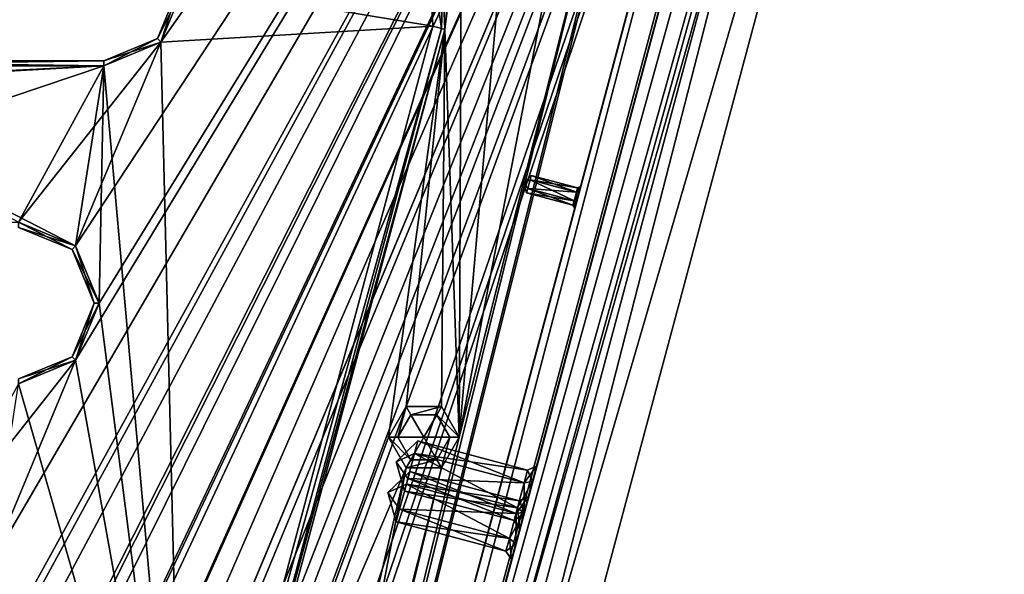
# Model space of a CAD drawing. Header units: inches. Extents: x -12.5 to 12.5, y -27.4 to 0.
# Tile 123 of 136: x 7.6 to 12.5, y -8.3 to -5.5. Entities that reach past the tile are written whole.
import ezdxf

# ---------------------------------------------------------------- set-up
doc = ezdxf.new("R2010")
doc.units = ezdxf.units.IN
doc.header["$LTSCALE"] = 52.148148
doc.header["$MEASUREMENT"] = 0
for name, color, linetype in [('1', 7, 'CONTINUOUS'), ('106', 7, 'CONTINUOUS'), ('113', 7, 'CONTINUOUS'), ('1141', 7, 'CONTINUOUS'), ('1142', 7, 'CONTINUOUS'), ('116', 7, 'CONTINUOUS'), ('123', 7, 'CONTINUOUS'), ('125', 7, 'CONTINUOUS'), ('126', 7, 'CONTINUOUS'), ('127', 7, 'CONTINUOUS'), ('14', 7, 'CONTINUOUS'), ('1420', 7, 'CONTINUOUS'), ('1421', 7, 'CONTINUOUS'), ('1424', 7, 'CONTINUOUS'), ('1425', 7, 'CONTINUOUS'), ('1429', 7, 'CONTINUOUS'), ('1430', 7, 'CONTINUOUS'), ('1433', 7, 'CONTINUOUS'), ('1437', 7, 'CONTINUOUS'), ('1441', 7, 'CONTINUOUS'), ('2', 7, 'CONTINUOUS'), ('4', 7, 'CONTINUOUS'), ('485', 7, 'CONTINUOUS'), ('486', 7, 'CONTINUOUS'), ('487', 7, 'CONTINUOUS'), ('488', 7, 'CONTINUOUS'), ('489', 7, 'CONTINUOUS'), ('490', 7, 'CONTINUOUS'), ('539', 7, 'CONTINUOUS'), ('540', 7, 'CONTINUOUS'), ('541', 7, 'CONTINUOUS'), ('542', 7, 'CONTINUOUS'), ('543', 7, 'CONTINUOUS'), ('544', 7, 'CONTINUOUS'), ('617', 7, 'CONTINUOUS'), ('618', 7, 'CONTINUOUS'), ('619', 7, 'CONTINUOUS'), ('620', 7, 'CONTINUOUS'), ('621', 7, 'CONTINUOUS'), ('622', 7, 'CONTINUOUS'), ('755', 7, 'CONTINUOUS'), ('756', 7, 'CONTINUOUS'), ('757', 7, 'CONTINUOUS'), ('758', 7, 'CONTINUOUS'), ('759', 7, 'CONTINUOUS'), ('760', 7, 'CONTINUOUS'), ('78', 7, 'CONTINUOUS'), ('9', 7, 'CONTINUOUS')]:
    doc.layers.add(name, color=color, linetype=linetype)

msp = doc.modelspace()

# ---------------------------------------------------------------- linework, layer by layer
at = {"layer": '1', "linetype": 'Continuous'}
for points in [[(3.3795, -24.259), (3.7165, -24.7877), (12.2412, -0.07), (3.3795, -24.259)], [(4.4125, -21.109), (3.3795, -24.259), (12.2412, -0.07), (4.4125, -21.109)], [(3.7165, -24.7877), (3.8415, -24.7877), (12.2412, -0.07), (3.7165, -24.7877)], [(3.8415, -24.7877), (3.904, -24.896), (12.2412, -0.07), (3.8415, -24.7877)], [(12.2412, -0.07), (3.904, -24.896), (4.9442, -27.303), (12.2412, -0.07)], [(4.6455, -19.534), (4.2953, -20.8262), (12.2412, -0.07), (4.6455, -19.534)], [(4.2953, -20.8262), (4.4125, -21.109), (12.2412, -0.07), (4.2953, -20.8262)], [(5.0675, -17.959), (4.6455, -19.534), (12.2412, -0.07), (5.0675, -17.959)], [(5.4895, -16.384), (5.0675, -17.959), (12.2412, -0.07), (5.4895, -16.384)], [(5.9453, -15.0918), (5.4895, -16.384), (12.2412, -0.07), (5.9453, -15.0918)], [(6.2163, -13.5168), (5.9453, -14.5262), (12.2412, -0.07), (6.2163, -13.5168)], [(6.0625, -14.809), (5.9453, -15.0918), (12.2412, -0.07), (6.0625, -14.809)], [(5.9453, -14.5262), (6.0625, -14.809), (12.2412, -0.07), (5.9453, -14.5262)], [(6.6383, -11.9418), (6.2163, -12.9512), (12.2412, -0.07), (6.6383, -11.9418)], [(6.3335, -13.234), (6.2163, -13.5168), (12.2412, -0.07), (6.3335, -13.234)], [(6.2163, -12.9512), (6.3335, -13.234), (12.2412, -0.07), (6.2163, -12.9512)], [(7.0603, -10.3668), (6.6383, -11.3762), (12.2412, -0.07), (7.0603, -10.3668)], [(6.7555, -11.659), (6.6383, -11.9418), (12.2412, -0.07), (6.7555, -11.659)], [(6.6383, -11.3762), (6.7555, -11.659), (12.2412, -0.07), (6.6383, -11.3762)], [(7.4823, -8.7918), (7.0603, -9.8012), (12.2412, -0.07), (7.4823, -8.7918)], [(7.1775, -10.084), (7.0603, -10.3668), (12.2412, -0.07), (7.1775, -10.084)], [(7.0603, -9.8012), (7.1775, -10.084), (12.2412, -0.07), (7.0603, -9.8012)], [(7.9043, -7.2168), (7.4823, -8.2262), (12.2412, -0.07), (7.9043, -7.2168)], [(7.5995, -8.509), (7.4823, -8.7918), (12.2412, -0.07), (7.5995, -8.509)], [(7.4823, -8.2262), (7.5995, -8.509), (12.2412, -0.07), (7.4823, -8.2262)], [(8.3263, -5.6418), (7.9043, -6.6512), (12.2412, -0.07), (8.3263, -5.6418)], [(8.0215, -6.934), (7.9043, -7.2168), (12.2412, -0.07), (8.0215, -6.934)], [(7.9043, -6.6512), (8.0215, -6.934), (12.2412, -0.07), (7.9043, -6.6512)], [(8.4435, -5.359), (8.3263, -5.6418), (12.2412, -0.07), (8.4435, -5.359)], [(8.3263, -5.6418), (8.0435, -5.759), (7.6215, -6.534), (8.3263, -5.6418)], [(7.9043, -6.6512), (8.3263, -5.6418), (7.6215, -6.534), (7.9043, -6.6512)], [(8.0435, -5.759), (6.1685, -5.759), (-7.6215, -6.534), (8.0435, -5.759)], [(-5.7465, -6.534), (8.0435, -5.759), (-7.6215, -6.534), (-5.7465, -6.534)], [(8.0435, -5.759), (-5.7465, -6.534), (5.7465, -6.534), (8.0435, -5.759)], [(7.6215, -6.534), (8.0435, -5.759), (5.7465, -6.534), (7.6215, -6.534)], [(7.9043, -7.2168), (7.6215, -7.334), (7.1995, -8.109), (7.9043, -7.2168)], [(7.4823, -8.2262), (7.9043, -7.2168), (7.1995, -8.109), (7.4823, -8.2262)]]:
    msp.add_3dface(points, dxfattribs=at)
at = {"layer": '106', "color": 9, "linetype": 'Continuous', "true_color": 0xbfc4ba}
for points in [[(5.1445, -26.5063, -3.07), (11.9432, -1.1333, -3.07), (12.1412, -1.1863, -3.07), (5.1445, -26.5063, -3.07)], [(5.3425, -26.5593, -3.07), (5.1445, -26.5063, -3.07), (12.1412, -1.1863, -3.07), (5.3425, -26.5593, -3.07)]]:
    msp.add_3dface(points, dxfattribs=at)
at = {"layer": '113', "linetype": 'Continuous'}
for points in [[(5.1445, -26.5063, -3.3), (11.9432, -1.1333, -3.3), (5.1445, -26.5063, -3.07), (5.1445, -26.5063, -3.3)], [(11.9432, -1.1333, -3.3), (11.9432, -1.1333, -3.07), (5.1445, -26.5063, -3.07), (11.9432, -1.1333, -3.3)]]:
    msp.add_3dface(points, dxfattribs=at)
at = {"layer": '1141', "linetype": 'Continuous'}
for points in [[(9.6712, -5.5638, -0.375), (9.6532, -5.1511, -0.375), (9.7142, -5.5753, -0.3935), (9.6712, -5.5638, -0.375)], [(9.7142, -5.5753, -0.3935), (9.6532, -5.1511, -0.375), (9.7251, -5.2433, -0.3935), (9.7142, -5.5753, -0.3935)], [(9.7124, -5.1295, -0.438), (9.732, -5.5801, -0.438), (9.7251, -5.2433, -0.3935), (9.7124, -5.1295, -0.438)], [(9.732, -5.5801, -0.438), (9.7142, -5.5753, -0.3935), (9.7251, -5.2433, -0.3935), (9.732, -5.5801, -0.438)]]:
    msp.add_3dface(points, dxfattribs=at)
at = {"layer": '1142', "linetype": 'Continuous'}
for points in [[(8.4359, -10.1741, -0.375), (9.6712, -5.5638, -0.375), (9.7142, -5.5753, -0.3935), (8.4359, -10.1741, -0.375)], [(8.4789, -10.1856, -0.3935), (8.4359, -10.1741, -0.375), (9.7142, -5.5753, -0.3935), (8.4789, -10.1856, -0.3935)], [(9.732, -5.5801, -0.438), (8.4789, -10.1856, -0.3935), (9.7142, -5.5753, -0.3935), (9.732, -5.5801, -0.438)], [(9.732, -5.5801, -0.438), (8.4967, -10.1904, -0.438), (8.4789, -10.1856, -0.3935), (9.732, -5.5801, -0.438)]]:
    msp.add_3dface(points, dxfattribs=at)
at = {"layer": '116', "linetype": 'Continuous'}
for points in [[(12.1412, -1.1863, -3.3), (5.3425, -26.5593, -3.3), (12.1412, -1.1863, -3.07), (12.1412, -1.1863, -3.3)], [(5.3425, -26.5593, -3.3), (5.3425, -26.5593, -3.07), (12.1412, -1.1863, -3.07), (5.3425, -26.5593, -3.3)]]:
    msp.add_3dface(points, dxfattribs=at)
at = {"layer": '123', "linetype": 'Continuous'}
for points in [[(4.7722, -27.373, -2.782), (12.375, 0, -2.782), (12.1068, 0, -2.782), (4.7722, -27.373, -2.782)], [(12.375, 0, -2.782), (4.7722, -27.373, -2.782), (12.4634, -0.0366, -2.782), (12.375, 0, -2.782)], [(4.7722, -27.373, -2.782), (12.5, -0.125, -2.782), (12.4634, -0.0366, -2.782), (4.7722, -27.373, -2.782)], [(4.7722, -27.373, -2.782), (12.5, -0.9296, -2.782), (12.5, -0.125, -2.782), (4.7722, -27.373, -2.782)], [(4.7722, -27.373, -2.782), (5.4393, -27.2804, -2.782), (12.5, -0.9296, -2.782), (4.7722, -27.373, -2.782)]]:
    msp.add_3dface(points, dxfattribs=at)
at = {"layer": '125', "linetype": 'Continuous'}
for points in [[(12.2412, -0.07), (4.9442, -27.303), (12.2412, -0.07, -0.25), (12.2412, -0.07)], [(12.2412, -0.07, -0.25), (4.9442, -27.303), (12.2077, -0.195, -0.25), (12.2412, -0.07, -0.25)], [(4.9442, -27.303), (11.8127, -1.6694, -0.3911), (12.2077, -0.195, -0.25), (4.9442, -27.303)], [(12.1408, -0.445, -1.11), (5.0595, -26.8728, -1.0059), (5.0447, -26.928, -1.11), (12.1408, -0.445, -1.11)], [(5.1013, -26.7168, -1.0059), (5.0595, -26.8728, -1.0059), (12.1408, -0.445, -1.11), (5.1013, -26.7168, -1.0059)], [(5.9035, -23.7229, -1.0059), (5.1013, -26.7168, -1.0059), (12.1408, -0.445, -1.11), (5.9035, -23.7229, -1.0059)], [(5.9453, -23.5669, -1.0059), (5.9035, -23.7229, -1.0059), (12.1408, -0.445, -1.11), (5.9453, -23.5669, -1.0059)], [(6.7475, -20.573, -1.0059), (5.9453, -23.5669, -1.0059), (12.1408, -0.445, -1.11), (6.7475, -20.573, -1.0059)], [(6.7893, -20.417, -1.0059), (6.7475, -20.573, -1.0059), (12.1408, -0.445, -1.11), (6.7893, -20.417, -1.0059)], [(7.5915, -17.4231, -1.0059), (6.7893, -20.417, -1.0059), (12.1408, -0.445, -1.11), (7.5915, -17.4231, -1.0059)], [(7.6333, -17.2671, -1.0059), (7.5915, -17.4231, -1.0059), (12.1408, -0.445, -1.11), (7.6333, -17.2671, -1.0059)], [(8.4355, -14.2732, -1.0059), (7.6333, -17.2671, -1.0059), (12.1408, -0.445, -1.11), (8.4355, -14.2732, -1.0059)], [(8.4773, -14.1172, -1.0059), (8.4355, -14.2732, -1.0059), (12.1408, -0.445, -1.11), (8.4773, -14.1172, -1.0059)], [(9.2795, -11.1234, -1.0059), (8.4773, -14.1172, -1.0059), (12.1408, -0.445, -1.11), (9.2795, -11.1234, -1.0059)], [(9.3213, -10.9674, -1.0059), (9.2795, -11.1234, -1.0059), (12.1408, -0.445, -1.11), (9.3213, -10.9674, -1.0059)], [(10.1235, -7.9735, -1.0059), (9.3213, -10.9674, -1.0059), (12.1408, -0.445, -1.11), (10.1235, -7.9735, -1.0059)], [(10.1653, -7.8175, -1.0059), (10.1235, -7.9735, -1.0059), (12.1408, -0.445, -1.11), (10.1653, -7.8175, -1.0059)], [(10.9675, -4.8236, -1.0059), (10.1653, -7.8175, -1.0059), (12.1408, -0.445, -1.11), (10.9675, -4.8236, -1.0059)], [(11.8127, -1.6694, -0.3911), (4.9442, -27.303), (11.7709, -1.8254, -0.3911), (11.8127, -1.6694, -0.3911)], [(11.7709, -1.8254, -0.3911), (4.9442, -27.303), (10.9687, -4.8192, -0.3911), (11.7709, -1.8254, -0.3911)], [(10.9687, -4.8192, -0.3911), (4.9442, -27.303), (10.9269, -4.9752, -0.3911), (10.9687, -4.8192, -0.3911)], [(10.9675, -4.8236, -1.0059), (10.1862, -7.7395, -0.866), (10.1653, -7.8175, -1.0059), (10.9675, -4.8236, -1.0059)], [(10.9675, -4.8236, -1.0059), (10.9466, -4.9016, -0.866), (10.1862, -7.7395, -0.866), (10.9675, -4.8236, -1.0059)], [(10.9466, -4.9016, -0.866), (10.906, -5.0532, -0.531), (10.1862, -7.7395, -0.866), (10.9466, -4.9016, -0.866)], [(10.9269, -4.9752, -0.3911), (4.9442, -27.303), (10.1247, -7.9691, -0.3911), (10.9269, -4.9752, -0.3911)], [(10.906, -5.0532, -0.531), (10.9269, -4.9752, -0.3911), (10.1247, -7.9691, -0.3911), (10.906, -5.0532, -0.531)], [(10.1456, -7.8911, -0.531), (10.906, -5.0532, -0.531), (10.1247, -7.9691, -0.3911), (10.1456, -7.8911, -0.531)], [(10.906, -5.0532, -0.531), (10.1456, -7.8911, -0.531), (10.1862, -7.7395, -0.866), (10.906, -5.0532, -0.531)], [(10.1862, -7.7395, -0.866), (10.1456, -7.8911, -0.531), (10.1653, -7.8175, -0.7261), (10.1862, -7.7395, -0.866)], [(10.1653, -7.8175, -0.7261), (10.1247, -7.9691, -0.6709), (10.1235, -7.9735, -0.7261), (10.1653, -7.8175, -0.7261)], [(10.1456, -7.8911, -0.531), (10.1247, -7.9691, -0.6709), (10.1653, -7.8175, -0.7261), (10.1456, -7.8911, -0.531)], [(10.1247, -7.9691, -0.3911), (4.9442, -27.303), (10.0829, -8.1251, -0.3911), (10.1247, -7.9691, -0.3911)], [(10.1235, -7.9735, -1.0059), (9.3422, -10.8894, -0.866), (9.3213, -10.9674, -1.0059), (10.1235, -7.9735, -1.0059)], [(10.1235, -7.9735, -1.0059), (10.1026, -8.0515, -0.866), (9.3422, -10.8894, -0.866), (10.1235, -7.9735, -1.0059)], [(10.1247, -7.9691, -0.6709), (10.0829, -8.1251, -0.6709), (10.1235, -7.9735, -0.7261), (10.1247, -7.9691, -0.6709)], [(10.1235, -7.9735, -0.7261), (10.0829, -8.1251, -0.6709), (10.1026, -8.0515, -0.866), (10.1235, -7.9735, -0.7261)], [(10.1026, -8.0515, -0.866), (10.062, -8.2031, -0.531), (9.3422, -10.8894, -0.866), (10.1026, -8.0515, -0.866)], [(10.0829, -8.1251, -0.6709), (10.062, -8.2031, -0.531), (10.1026, -8.0515, -0.866), (10.0829, -8.1251, -0.6709)], [(10.0829, -8.1251, -0.3911), (4.9442, -27.303), (9.2807, -11.119, -0.3911), (10.0829, -8.1251, -0.3911)], [(10.062, -8.2031, -0.531), (10.0829, -8.1251, -0.3911), (9.2807, -11.119, -0.3911), (10.062, -8.2031, -0.531)], [(9.3016, -11.041, -0.531), (10.062, -8.2031, -0.531), (9.2807, -11.119, -0.3911), (9.3016, -11.041, -0.531)], [(10.062, -8.2031, -0.531), (9.3016, -11.041, -0.531), (9.3422, -10.8894, -0.866), (10.062, -8.2031, -0.531)]]:
    msp.add_3dface(points, dxfattribs=at)
at = {"layer": '126', "linetype": 'Continuous'}
for points in [[(11.9875, -0.445, -1.11), (5.0447, -26.928, -1.11), (4.8914, -26.928, -1.11), (11.9875, -0.445, -1.11)], [(12.1408, -0.445, -1.11), (5.0447, -26.928, -1.11), (11.9875, -0.445, -1.11), (12.1408, -0.445, -1.11)]]:
    msp.add_3dface(points, dxfattribs=at)
at = {"layer": '127', "color": 253, "linetype": 'Continuous', "true_color": 0xaab2c4}
for points in [[(4.7722, -27.373, -2.782), (12.1068, 0, -2.782), (5.5428, -24.4972, -2.4165), (4.7722, -27.373, -2.782)], [(5.5428, -24.4972, -2.4165), (12.1068, 0, -2.782), (5.5573, -24.4431, -2.4165), (5.5428, -24.4972, -2.4165)], [(5.5573, -24.4431, -2.4165), (12.1068, 0, -2.782), (5.5645, -24.416, -2.368), (5.5573, -24.4431, -2.4165)], [(12.1068, 0, -2.782), (7.0173, -18.9943, -2.4165), (5.5645, -24.416, -2.368), (12.1068, 0, -2.782)], [(7.0173, -18.9943, -2.4165), (12.1068, 0, -2.782), (7.0318, -18.9402, -2.4165), (7.0173, -18.9943, -2.4165)], [(7.0318, -18.9402, -2.4165), (12.1068, 0, -2.782), (7.039, -18.9132, -2.368), (7.0318, -18.9402, -2.4165)], [(12.1068, 0, -2.782), (8.6996, -12.7158, -2.4165), (7.039, -18.9132, -2.368), (12.1068, 0, -2.782)], [(8.6996, -12.7158, -2.4165), (12.1068, 0, -2.782), (8.7141, -12.6617, -2.4165), (8.6996, -12.7158, -2.4165)], [(8.7141, -12.6617, -2.4165), (12.1068, 0, -2.782), (8.7213, -12.6346, -2.368), (8.7141, -12.6617, -2.4165)], [(12.1068, 0, -2.782), (10.3819, -6.4373, -2.4165), (8.7213, -12.6346, -2.368), (12.1068, 0, -2.782)], [(10.3819, -6.4373, -2.4165), (12.1068, 0, -2.782), (10.3964, -6.3832, -2.4165), (10.3819, -6.4373, -2.4165)], [(10.3964, -6.3832, -2.4165), (12.1068, 0, -2.782), (10.4037, -6.3561, -2.368), (10.3964, -6.3832, -2.4165)], [(12.1068, 0, -2.782), (10.845, -4.7091, -2.042), (10.4037, -6.3561, -2.368), (12.1068, 0, -2.782)], [(4.8914, -26.928, -1.11), (10.845, -4.7091, -1.292), (11.9875, -0.445, -1.11), (4.8914, -26.928, -1.11)], [(10.845, -4.7091, -1.292), (4.8914, -26.928, -1.11), (10.8285, -4.7706, -1.309), (10.845, -4.7091, -1.292)], [(10.845, -4.7091, -2.042), (10.8285, -4.7706, -2.025), (10.4037, -6.3561, -2.368), (10.845, -4.7091, -2.042)], [(10.8285, -4.7706, -1.309), (4.8914, -26.928, -1.11), (10.6552, -5.4172, -1.3195), (10.8285, -4.7706, -1.309)], [(10.8285, -4.7706, -2.025), (10.6407, -5.4713, -1.4165), (10.4037, -6.3561, -2.368), (10.8285, -4.7706, -2.025)], [(10.6552, -5.4172, -1.3195), (4.8914, -26.928, -1.11), (10.6407, -5.4713, -1.3195), (10.6552, -5.4172, -1.3195)], [(4.8914, -26.928, -1.11), (9.1569, -11.0092, -1.292), (10.6407, -5.4713, -1.3195), (4.8914, -26.928, -1.11)], [(9.1569, -11.0092, -1.292), (10.6335, -5.4984, -1.368), (10.6407, -5.4713, -1.3195), (9.1569, -11.0092, -1.292)], [(10.6335, -5.4984, -1.368), (9.1569, -11.0092, -1.292), (10.3964, -6.3832, -2.3195), (10.6335, -5.4984, -1.368)], [(10.4037, -6.3561, -2.368), (10.6335, -5.4984, -1.368), (10.3964, -6.3832, -2.3195), (10.4037, -6.3561, -2.368)], [(10.6407, -5.4713, -1.4165), (10.6335, -5.4984, -1.368), (10.4037, -6.3561, -2.368), (10.6407, -5.4713, -1.4165)], [(10.3964, -6.3832, -2.3195), (9.1569, -11.0092, -1.292), (10.3819, -6.4373, -2.3195), (10.3964, -6.3832, -2.3195)], [(10.3819, -6.4373, -2.4165), (9.1569, -11.0092, -2.042), (8.7213, -12.6346, -2.368), (10.3819, -6.4373, -2.4165)], [(9.1733, -10.9477, -2.025), (9.1569, -11.0092, -2.042), (10.3819, -6.4373, -2.4165), (9.1733, -10.9477, -2.025)], [(9.1569, -11.0092, -1.292), (10.3747, -6.4643, -2.368), (10.3819, -6.4373, -2.3195), (9.1569, -11.0092, -1.292)], [(9.1569, -11.0092, -1.292), (9.1733, -10.9477, -1.309), (10.3747, -6.4643, -2.368), (9.1569, -11.0092, -1.292)], [(9.1896, -10.8869, -1.917), (9.1733, -10.9477, -2.025), (10.3819, -6.4373, -2.4165), (9.1896, -10.8869, -1.917)], [(9.1733, -10.9477, -1.309), (9.1896, -10.8869, -1.417), (10.3747, -6.4643, -2.368), (9.1733, -10.9477, -1.309)], [(9.1896, -10.8869, -1.417), (9.1896, -10.8869, -1.917), (10.3819, -6.4373, -2.4165), (9.1896, -10.8869, -1.417)], [(10.3747, -6.4643, -2.368), (9.1896, -10.8869, -1.417), (10.3819, -6.4373, -2.4165), (10.3747, -6.4643, -2.368)]]:
    msp.add_3dface(points, dxfattribs=at)
at = {"layer": '14', "linetype": 'Continuous'}
for points in [[(9.732, -5.5801, -3.3), (8.4967, -10.1904, -3.3), (9.732, -5.5801, -0.438), (9.732, -5.5801, -3.3)], [(8.4967, -10.1904, -3.3), (8.4967, -10.1904, -0.438), (9.732, -5.5801, -0.438), (8.4967, -10.1904, -3.3)]]:
    msp.add_3dface(points, dxfattribs=at)
at = {"layer": '1420', "linetype": 'Continuous'}
for points in [[(6.1685, -5.734, -0.025), (8.0435, -5.734, -0.025), (6.1685, -5.734, -0.35), (6.1685, -5.734, -0.025)], [(6.1685, -5.734, -0.35), (8.0435, -5.734, -0.025), (8.0435, -5.734, -0.35), (6.1685, -5.734, -0.35)]]:
    msp.add_3dface(points, dxfattribs=at)
at = {"layer": '1421', "linetype": 'Continuous'}
for points in [[(8.3087, -5.6242, -0.025), (8.4185, -5.359, -0.025), (8.3087, -5.6242, -0.35), (8.3087, -5.6242, -0.025)], [(8.3087, -5.6242, -0.35), (8.4185, -5.359, -0.025), (8.4185, -5.359, -0.35), (8.3087, -5.6242, -0.35)], [(8.0435, -5.734, -0.35), (8.0435, -5.734, -0.025), (8.3087, -5.6242, -0.025), (8.0435, -5.734, -0.35)], [(8.0435, -5.734, -0.35), (8.3087, -5.6242, -0.025), (8.3087, -5.6242, -0.35), (8.0435, -5.734, -0.35)]]:
    msp.add_3dface(points, dxfattribs=at)
at = {"layer": '1424', "linetype": 'Continuous'}
for points in [[(6.1685, -5.759), (8.0435, -5.759), (6.1685, -5.734, -0.025), (6.1685, -5.759)], [(8.0435, -5.759), (8.0435, -5.734, -0.025), (6.1685, -5.734, -0.025), (8.0435, -5.759)]]:
    msp.add_3dface(points, dxfattribs=at)
at = {"layer": '1425', "linetype": 'Continuous'}
for points in [[(8.3263, -5.6418), (8.4435, -5.359), (8.3087, -5.6242, -0.025), (8.3263, -5.6418)], [(8.4435, -5.359), (8.4185, -5.359, -0.025), (8.3087, -5.6242, -0.025), (8.4435, -5.359)], [(8.0435, -5.734, -0.025), (8.3263, -5.6418), (8.3087, -5.6242, -0.025), (8.0435, -5.734, -0.025)], [(8.0435, -5.759), (8.3263, -5.6418), (8.0435, -5.734, -0.025), (8.0435, -5.759)]]:
    msp.add_3dface(points, dxfattribs=at)
at = {"layer": '1429', "linetype": 'Continuous'}
for points in [[(8.3263, -5.6418, -0.375), (8.3087, -5.6242, -0.35), (8.4185, -5.359, -0.35), (8.3263, -5.6418, -0.375)], [(8.4435, -5.359, -0.375), (8.3263, -5.6418, -0.375), (8.4185, -5.359, -0.35), (8.4435, -5.359, -0.375)], [(8.3263, -5.6418, -0.375), (8.0435, -5.759, -0.375), (8.3087, -5.6242, -0.35), (8.3263, -5.6418, -0.375)], [(8.0435, -5.759, -0.375), (8.0435, -5.734, -0.35), (8.3087, -5.6242, -0.35), (8.0435, -5.759, -0.375)]]:
    msp.add_3dface(points, dxfattribs=at)
at = {"layer": '1430', "linetype": 'Continuous'}
for points in [[(8.0435, -5.759, -0.375), (6.1685, -5.759, -0.375), (8.0435, -5.734, -0.35), (8.0435, -5.759, -0.375)], [(6.1685, -5.759, -0.375), (6.1685, -5.734, -0.35), (8.0435, -5.734, -0.35), (6.1685, -5.759, -0.375)]]:
    msp.add_3dface(points, dxfattribs=at)
at = {"layer": '1433', "linetype": 'Continuous'}
for points in [[(7.8867, -6.6688, -0.025), (7.6215, -6.559, -0.025), (7.8867, -6.6688, -0.35), (7.8867, -6.6688, -0.025)], [(7.8867, -6.6688, -0.35), (7.6215, -6.559, -0.025), (7.6215, -6.559, -0.35), (7.8867, -6.6688, -0.35)], [(7.9965, -6.934, -0.025), (7.8867, -6.6688, -0.025), (7.9965, -6.934, -0.35), (7.9965, -6.934, -0.025)], [(7.9965, -6.934, -0.35), (7.8867, -6.6688, -0.025), (7.8867, -6.6688, -0.35), (7.9965, -6.934, -0.35)], [(7.8867, -7.1992, -0.025), (7.9965, -6.934, -0.025), (7.8867, -7.1992, -0.35), (7.8867, -7.1992, -0.025)], [(7.8867, -7.1992, -0.35), (7.9965, -6.934, -0.025), (7.9965, -6.934, -0.35), (7.8867, -7.1992, -0.35)], [(7.6215, -7.309, -0.35), (7.6215, -7.309, -0.025), (7.8867, -7.1992, -0.025), (7.6215, -7.309, -0.35)], [(7.6215, -7.309, -0.35), (7.8867, -7.1992, -0.025), (7.8867, -7.1992, -0.35), (7.6215, -7.309, -0.35)]]:
    msp.add_3dface(points, dxfattribs=at)
at = {"layer": '1437', "linetype": 'Continuous'}
for points in [[(7.9043, -6.6512), (7.6215, -6.534), (7.8867, -6.6688, -0.025), (7.9043, -6.6512)], [(7.6215, -6.534), (7.6215, -6.559, -0.025), (7.8867, -6.6688, -0.025), (7.6215, -6.534)], [(7.9043, -6.6512), (7.8867, -6.6688, -0.025), (7.9965, -6.934, -0.025), (7.9043, -6.6512)], [(8.0215, -6.934), (7.9043, -6.6512), (7.9965, -6.934, -0.025), (8.0215, -6.934)], [(7.9043, -7.2168), (8.0215, -6.934), (7.8867, -7.1992, -0.025), (7.9043, -7.2168)], [(8.0215, -6.934), (7.9965, -6.934, -0.025), (7.8867, -7.1992, -0.025), (8.0215, -6.934)], [(7.6215, -7.309, -0.025), (7.9043, -7.2168), (7.8867, -7.1992, -0.025), (7.6215, -7.309, -0.025)], [(7.6215, -7.334), (7.9043, -7.2168), (7.6215, -7.309, -0.025), (7.6215, -7.334)]]:
    msp.add_3dface(points, dxfattribs=at)
at = {"layer": '1441', "linetype": 'Continuous'}
for points in [[(7.6215, -6.534, -0.375), (7.9043, -6.6512, -0.375), (7.6215, -6.559, -0.35), (7.6215, -6.534, -0.375)], [(7.9043, -6.6512, -0.375), (7.8867, -6.6688, -0.35), (7.6215, -6.559, -0.35), (7.9043, -6.6512, -0.375)], [(7.9043, -6.6512, -0.375), (8.0215, -6.934, -0.375), (7.8867, -6.6688, -0.35), (7.9043, -6.6512, -0.375)], [(8.0215, -6.934, -0.375), (7.9965, -6.934, -0.35), (7.8867, -6.6688, -0.35), (8.0215, -6.934, -0.375)], [(7.9043, -7.2168, -0.375), (7.8867, -7.1992, -0.35), (7.9965, -6.934, -0.35), (7.9043, -7.2168, -0.375)], [(8.0215, -6.934, -0.375), (7.9043, -7.2168, -0.375), (7.9965, -6.934, -0.35), (8.0215, -6.934, -0.375)], [(7.9043, -7.2168, -0.375), (7.6215, -7.334, -0.375), (7.8867, -7.1992, -0.35), (7.9043, -7.2168, -0.375)], [(7.6215, -7.334, -0.375), (7.6215, -7.309, -0.35), (7.8867, -7.1992, -0.35), (7.6215, -7.334, -0.375)]]:
    msp.add_3dface(points, dxfattribs=at)
at = {"layer": '2', "linetype": 'Continuous'}
for points in [[(5.4393, -27.2804, -3.3), (12.1412, -1.1863, -3.3), (12.5, -0.9296, -3.3), (5.4393, -27.2804, -3.3)], [(11.9432, -1.1333, -3.3), (5.1445, -26.5063, -3.3), (11.4685, -1.2016, -3.3), (11.9432, -1.1333, -3.3)], [(11.4685, -1.2016, -3.3), (5.1445, -26.5063, -3.3), (10.646, -4.448, -3.3), (11.4685, -1.2016, -3.3)], [(5.3425, -26.5593, -3.3), (12.1412, -1.1863, -3.3), (5.4393, -27.2804, -3.3), (5.3425, -26.5593, -3.3)], [(10.646, -4.448, -3.3), (5.1445, -26.5063, -3.3), (10.5585, -4.5996, -3.3), (10.646, -4.448, -3.3)], [(10.5585, -4.5996, -3.3), (5.1445, -26.5063, -3.3), (9.802, -7.598, -3.3), (10.5585, -4.5996, -3.3)], [(10.0477, -4.7993, -3.3), (10.3835, -4.5996, -3.3), (9.802, -7.598, -3.3), (10.0477, -4.7993, -3.3)], [(10.3835, -4.5996, -3.3), (10.5585, -4.5996, -3.3), (9.802, -7.598, -3.3), (10.3835, -4.5996, -3.3)], [(9.8131, -4.9124, -3.3), (10.0477, -4.7993, -3.3), (9.802, -7.598, -3.3), (9.8131, -4.9124, -3.3)], [(9.732, -5.5801, -3.3), (9.7128, -5.1307, -3.3), (9.8131, -4.9124, -3.3), (9.732, -5.5801, -3.3)], [(9.732, -5.5801, -3.3), (9.8131, -4.9124, -3.3), (9.802, -7.598, -3.3), (9.732, -5.5801, -3.3)], [(8.4967, -10.1904, -3.3), (9.732, -5.5801, -3.3), (9.452, -7.598, -3.3), (8.4967, -10.1904, -3.3)], [(9.452, -7.598, -3.3), (9.732, -5.5801, -3.3), (9.5395, -7.4464, -3.3), (9.452, -7.598, -3.3)], [(9.5395, -7.4464, -3.3), (9.732, -5.5801, -3.3), (9.7145, -7.4464, -3.3), (9.5395, -7.4464, -3.3)], [(9.7145, -7.4464, -3.3), (9.732, -5.5801, -3.3), (9.802, -7.598, -3.3), (9.7145, -7.4464, -3.3)], [(9.802, -7.598, -3.3), (5.1445, -26.5063, -3.3), (9.7145, -7.7496, -3.3), (9.802, -7.598, -3.3)], [(8.4967, -10.1904, -3.3), (9.452, -7.598, -3.3), (9.5395, -7.7496, -3.3), (8.4967, -10.1904, -3.3)], [(9.7145, -7.7496, -3.3), (5.1445, -26.5063, -3.3), (8.958, -10.748, -3.3), (9.7145, -7.7496, -3.3)], [(8.4967, -10.1904, -3.3), (9.5395, -7.7496, -3.3), (8.8705, -10.5964, -3.3), (8.4967, -10.1904, -3.3)], [(8.8705, -10.5964, -3.3), (9.5395, -7.7496, -3.3), (8.958, -10.748, -3.3), (8.8705, -10.5964, -3.3)], [(9.5395, -7.7496, -3.3), (9.7145, -7.7496, -3.3), (8.958, -10.748, -3.3), (9.5395, -7.7496, -3.3)]]:
    msp.add_3dface(points, dxfattribs=at)
at = {"layer": '4', "linetype": 'Continuous'}
for points in [[(5.4393, -27.2804, -3.3), (12.5, -0.9296, -3.3), (5.4393, -27.2804, -2.782), (5.4393, -27.2804, -3.3)], [(5.4393, -27.2804, -2.782), (12.5, -0.9296, -3.3), (12.5, -0.9296, -2.782), (5.4393, -27.2804, -2.782)]]:
    msp.add_3dface(points, dxfattribs=at)
at = {"layer": '485', "linetype": 'Continuous'}
for points in [[(9.5575, -7.7677, -0.531), (9.4496, -7.8719, -0.531), (9.5409, -7.8298, -0.6423), (9.5575, -7.7677, -0.531)], [(9.5409, -7.8298, -0.6423), (9.4496, -7.8719, -0.531), (9.5076, -7.9539, -0.6423), (9.5409, -7.8298, -0.6423)], [(9.5076, -7.9539, -0.6423), (9.4496, -7.8719, -0.531), (9.491, -8.016, -0.531), (9.5076, -7.9539, -0.6423)]]:
    msp.add_3dface(points, dxfattribs=at)
at = {"layer": '486', "linetype": 'Continuous'}
for points in [[(9.5575, -7.7677, -0.531), (9.5409, -7.8298, -0.6423), (10.1004, -7.9132, -0.531), (9.5575, -7.7677, -0.531)], [(9.5409, -7.8298, -0.6423), (9.5076, -7.9539, -0.6423), (10.0837, -7.9752, -0.6423), (9.5409, -7.8298, -0.6423)], [(10.1004, -7.9132, -0.531), (9.5409, -7.8298, -0.6423), (10.0837, -7.9752, -0.6423), (10.1004, -7.9132, -0.531)], [(9.5076, -7.9539, -0.6423), (9.491, -8.016, -0.531), (10.0505, -8.0994, -0.6423), (9.5076, -7.9539, -0.6423)], [(10.0837, -7.9752, -0.6423), (9.5076, -7.9539, -0.6423), (10.0505, -8.0994, -0.6423), (10.0837, -7.9752, -0.6423)], [(10.0505, -8.0994, -0.6423), (9.491, -8.016, -0.531), (10.0339, -8.1614, -0.531), (10.0505, -8.0994, -0.6423)]]:
    msp.add_3dface(points, dxfattribs=at)
at = {"layer": '487', "linetype": 'Continuous'}
for points in [[(10.1247, -7.9691, -0.6709), (10.1456, -7.8911, -0.531), (10.0837, -7.9752, -0.6423), (10.1247, -7.9691, -0.6709)], [(10.1456, -7.8911, -0.531), (10.1004, -7.9132, -0.531), (10.0837, -7.9752, -0.6423), (10.1456, -7.8911, -0.531)], [(10.0829, -8.1251, -0.6709), (10.1247, -7.9691, -0.6709), (10.0505, -8.0994, -0.6423), (10.0829, -8.1251, -0.6709)], [(10.1247, -7.9691, -0.6709), (10.0837, -7.9752, -0.6423), (10.0505, -8.0994, -0.6423), (10.1247, -7.9691, -0.6709)], [(10.0829, -8.1251, -0.6709), (10.0505, -8.0994, -0.6423), (10.0339, -8.1614, -0.531), (10.0829, -8.1251, -0.6709)], [(10.062, -8.2031, -0.531), (10.0829, -8.1251, -0.6709), (10.0339, -8.1614, -0.531), (10.062, -8.2031, -0.531)]]:
    msp.add_3dface(points, dxfattribs=at)
at = {"layer": '488', "linetype": 'Continuous'}
for points in [[(9.4496, -7.8719, -0.531), (9.5575, -7.7677, -0.531), (9.5409, -7.8298, -0.4197), (9.4496, -7.8719, -0.531)], [(9.5076, -7.9539, -0.4197), (9.4496, -7.8719, -0.531), (9.5409, -7.8298, -0.4197), (9.5076, -7.9539, -0.4197)], [(9.491, -8.016, -0.531), (9.4496, -7.8719, -0.531), (9.5076, -7.9539, -0.4197), (9.491, -8.016, -0.531)]]:
    msp.add_3dface(points, dxfattribs=at)
at = {"layer": '489', "linetype": 'Continuous'}
for points in [[(9.5409, -7.8298, -0.4197), (9.5575, -7.7677, -0.531), (10.0837, -7.9752, -0.4197), (9.5409, -7.8298, -0.4197)], [(9.5575, -7.7677, -0.531), (10.1004, -7.9132, -0.531), (10.0837, -7.9752, -0.4197), (9.5575, -7.7677, -0.531)], [(9.5076, -7.9539, -0.4197), (9.5409, -7.8298, -0.4197), (10.0505, -8.0994, -0.4197), (9.5076, -7.9539, -0.4197)], [(10.0505, -8.0994, -0.4197), (9.5409, -7.8298, -0.4197), (10.0837, -7.9752, -0.4197), (10.0505, -8.0994, -0.4197)], [(10.0339, -8.1614, -0.531), (9.491, -8.016, -0.531), (9.5076, -7.9539, -0.4197), (10.0339, -8.1614, -0.531)], [(10.0339, -8.1614, -0.531), (9.5076, -7.9539, -0.4197), (10.0505, -8.0994, -0.4197), (10.0339, -8.1614, -0.531)]]:
    msp.add_3dface(points, dxfattribs=at)
at = {"layer": '490', "linetype": 'Continuous'}
for points in [[(10.1456, -7.8911, -0.531), (10.1247, -7.9691, -0.3911), (10.1004, -7.9132, -0.531), (10.1456, -7.8911, -0.531)], [(10.1004, -7.9132, -0.531), (10.1247, -7.9691, -0.3911), (10.0837, -7.9752, -0.4197), (10.1004, -7.9132, -0.531)], [(10.0829, -8.1251, -0.3911), (10.0505, -8.0994, -0.4197), (10.0837, -7.9752, -0.4197), (10.0829, -8.1251, -0.3911)], [(10.1247, -7.9691, -0.3911), (10.0829, -8.1251, -0.3911), (10.0837, -7.9752, -0.4197), (10.1247, -7.9691, -0.3911)], [(10.062, -8.2031, -0.531), (10.0339, -8.1614, -0.531), (10.0505, -8.0994, -0.4197), (10.062, -8.2031, -0.531)], [(10.0829, -8.1251, -0.3911), (10.062, -8.2031, -0.531), (10.0505, -8.0994, -0.4197), (10.0829, -8.1251, -0.3911)]]:
    msp.add_3dface(points, dxfattribs=at)
at = {"layer": '539', "linetype": 'Continuous'}
for points in [[(9.5981, -7.6161, -0.866), (9.4903, -7.7202, -0.866), (9.5815, -7.6781, -0.9773), (9.5981, -7.6161, -0.866)], [(9.5815, -7.6781, -0.9773), (9.4903, -7.7202, -0.866), (9.5482, -7.8022, -0.9773), (9.5815, -7.6781, -0.9773)], [(9.5482, -7.8022, -0.9773), (9.4903, -7.7202, -0.866), (9.5316, -7.8643, -0.866), (9.5482, -7.8022, -0.9773)]]:
    msp.add_3dface(points, dxfattribs=at)
at = {"layer": '540', "linetype": 'Continuous'}
for points in [[(9.5981, -7.6161, -0.866), (9.5815, -7.6781, -0.9773), (10.141, -7.7615, -0.866), (9.5981, -7.6161, -0.866)], [(9.5815, -7.6781, -0.9773), (9.5482, -7.8022, -0.9773), (10.1244, -7.8236, -0.9773), (9.5815, -7.6781, -0.9773)], [(10.141, -7.7615, -0.866), (9.5815, -7.6781, -0.9773), (10.1244, -7.8236, -0.9773), (10.141, -7.7615, -0.866)], [(9.5482, -7.8022, -0.9773), (9.5316, -7.8643, -0.866), (10.0911, -7.9477, -0.9773), (9.5482, -7.8022, -0.9773)], [(10.1244, -7.8236, -0.9773), (9.5482, -7.8022, -0.9773), (10.0911, -7.9477, -0.9773), (10.1244, -7.8236, -0.9773)], [(10.0911, -7.9477, -0.9773), (9.5316, -7.8643, -0.866), (10.0745, -8.0098, -0.866), (10.0911, -7.9477, -0.9773)]]:
    msp.add_3dface(points, dxfattribs=at)
at = {"layer": '541', "linetype": 'Continuous'}
for points in [[(10.1653, -7.8175, -1.0059), (10.1862, -7.7395, -0.866), (10.1244, -7.8236, -0.9773), (10.1653, -7.8175, -1.0059)], [(10.1862, -7.7395, -0.866), (10.141, -7.7615, -0.866), (10.1244, -7.8236, -0.9773), (10.1862, -7.7395, -0.866)], [(10.1235, -7.9735, -1.0059), (10.1653, -7.8175, -1.0059), (10.0911, -7.9477, -0.9773), (10.1235, -7.9735, -1.0059)], [(10.1653, -7.8175, -1.0059), (10.1244, -7.8236, -0.9773), (10.0911, -7.9477, -0.9773), (10.1653, -7.8175, -1.0059)], [(10.1235, -7.9735, -1.0059), (10.0911, -7.9477, -0.9773), (10.0745, -8.0098, -0.866), (10.1235, -7.9735, -1.0059)], [(10.1026, -8.0515, -0.866), (10.1235, -7.9735, -1.0059), (10.0745, -8.0098, -0.866), (10.1026, -8.0515, -0.866)]]:
    msp.add_3dface(points, dxfattribs=at)
at = {"layer": '542', "linetype": 'Continuous'}
for points in [[(9.4903, -7.7202, -0.866), (9.5981, -7.6161, -0.866), (9.5815, -7.6781, -0.7547), (9.4903, -7.7202, -0.866)], [(9.5482, -7.8022, -0.7547), (9.4903, -7.7202, -0.866), (9.5815, -7.6781, -0.7547), (9.5482, -7.8022, -0.7547)], [(9.5316, -7.8643, -0.866), (9.4903, -7.7202, -0.866), (9.5482, -7.8022, -0.7547), (9.5316, -7.8643, -0.866)]]:
    msp.add_3dface(points, dxfattribs=at)
at = {"layer": '543', "linetype": 'Continuous'}
for points in [[(9.5815, -7.6781, -0.7547), (9.5981, -7.6161, -0.866), (10.1244, -7.8236, -0.7547), (9.5815, -7.6781, -0.7547)], [(9.5981, -7.6161, -0.866), (10.141, -7.7615, -0.866), (10.1244, -7.8236, -0.7547), (9.5981, -7.6161, -0.866)], [(9.5482, -7.8022, -0.7547), (9.5815, -7.6781, -0.7547), (10.0911, -7.9477, -0.7547), (9.5482, -7.8022, -0.7547)], [(10.0911, -7.9477, -0.7547), (9.5815, -7.6781, -0.7547), (10.1244, -7.8236, -0.7547), (10.0911, -7.9477, -0.7547)], [(10.0745, -8.0098, -0.866), (9.5316, -7.8643, -0.866), (9.5482, -7.8022, -0.7547), (10.0745, -8.0098, -0.866)], [(10.0745, -8.0098, -0.866), (9.5482, -7.8022, -0.7547), (10.0911, -7.9477, -0.7547), (10.0745, -8.0098, -0.866)]]:
    msp.add_3dface(points, dxfattribs=at)
at = {"layer": '544', "linetype": 'Continuous'}
for points in [[(10.1862, -7.7395, -0.866), (10.1653, -7.8175, -0.7261), (10.141, -7.7615, -0.866), (10.1862, -7.7395, -0.866)], [(10.141, -7.7615, -0.866), (10.1653, -7.8175, -0.7261), (10.1244, -7.8236, -0.7547), (10.141, -7.7615, -0.866)], [(10.1235, -7.9735, -0.7261), (10.0911, -7.9477, -0.7547), (10.1244, -7.8236, -0.7547), (10.1235, -7.9735, -0.7261)], [(10.1653, -7.8175, -0.7261), (10.1235, -7.9735, -0.7261), (10.1244, -7.8236, -0.7547), (10.1653, -7.8175, -0.7261)], [(10.1026, -8.0515, -0.866), (10.0745, -8.0098, -0.866), (10.0911, -7.9477, -0.7547), (10.1026, -8.0515, -0.866)], [(10.1235, -7.9735, -0.7261), (10.1026, -8.0515, -0.866), (10.0911, -7.9477, -0.7547), (10.1235, -7.9735, -0.7261)]]:
    msp.add_3dface(points, dxfattribs=at)
at = {"layer": '617', "linetype": 'Continuous'}
for points in [[(10.1592, -6.3025, -2.368), (10.1219, -6.3386, -2.368), (10.1534, -6.324, -2.4065), (10.1592, -6.3025, -2.368)], [(10.1534, -6.324, -2.4065), (10.1219, -6.3386, -2.368), (10.1419, -6.367, -2.4065), (10.1534, -6.324, -2.4065)], [(10.1419, -6.367, -2.4065), (10.1219, -6.3386, -2.368), (10.1362, -6.3885, -2.368), (10.1419, -6.367, -2.4065)]]:
    msp.add_3dface(points, dxfattribs=at)
at = {"layer": '618', "linetype": 'Continuous'}
for points in [[(10.1534, -6.324, -2.4065), (10.1419, -6.367, -2.4065), (10.3821, -6.3853, -2.4065), (10.1534, -6.324, -2.4065)], [(10.1592, -6.3025, -2.368), (10.1534, -6.324, -2.4065), (10.3879, -6.3638, -2.368), (10.1592, -6.3025, -2.368)], [(10.3879, -6.3638, -2.368), (10.1534, -6.324, -2.4065), (10.3821, -6.3853, -2.4065), (10.3879, -6.3638, -2.368)], [(10.1419, -6.367, -2.4065), (10.1362, -6.3885, -2.368), (10.3706, -6.4283, -2.4065), (10.1419, -6.367, -2.4065)], [(10.3821, -6.3853, -2.4065), (10.1419, -6.367, -2.4065), (10.3706, -6.4283, -2.4065), (10.3821, -6.3853, -2.4065)], [(10.3706, -6.4283, -2.4065), (10.1362, -6.3885, -2.368), (10.3649, -6.4498, -2.368), (10.3706, -6.4283, -2.4065)]]:
    msp.add_3dface(points, dxfattribs=at)
at = {"layer": '619', "linetype": 'Continuous'}
for points in [[(10.3964, -6.3832, -2.4165), (10.4037, -6.3561, -2.368), (10.3821, -6.3853, -2.4065), (10.3964, -6.3832, -2.4165)], [(10.4037, -6.3561, -2.368), (10.3879, -6.3638, -2.368), (10.3821, -6.3853, -2.4065), (10.4037, -6.3561, -2.368)], [(10.3819, -6.4373, -2.4165), (10.3706, -6.4283, -2.4065), (10.3649, -6.4498, -2.368), (10.3819, -6.4373, -2.4165)], [(10.3819, -6.4373, -2.4165), (10.3964, -6.3832, -2.4165), (10.3706, -6.4283, -2.4065), (10.3819, -6.4373, -2.4165)], [(10.3964, -6.3832, -2.4165), (10.3821, -6.3853, -2.4065), (10.3706, -6.4283, -2.4065), (10.3964, -6.3832, -2.4165)], [(10.3747, -6.4643, -2.368), (10.3819, -6.4373, -2.4165), (10.3649, -6.4498, -2.368), (10.3747, -6.4643, -2.368)]]:
    msp.add_3dface(points, dxfattribs=at)
at = {"layer": '620', "linetype": 'Continuous'}
for points in [[(10.1219, -6.3386, -2.368), (10.1592, -6.3025, -2.368), (10.1534, -6.324, -2.3295), (10.1219, -6.3386, -2.368)], [(10.1419, -6.367, -2.3295), (10.1219, -6.3386, -2.368), (10.1534, -6.324, -2.3295), (10.1419, -6.367, -2.3295)], [(10.1362, -6.3885, -2.368), (10.1219, -6.3386, -2.368), (10.1419, -6.367, -2.3295), (10.1362, -6.3885, -2.368)]]:
    msp.add_3dface(points, dxfattribs=at)
at = {"layer": '621', "linetype": 'Continuous'}
for points in [[(10.1419, -6.367, -2.3295), (10.1534, -6.324, -2.3295), (10.3706, -6.4283, -2.3295), (10.1419, -6.367, -2.3295)], [(10.1534, -6.324, -2.3295), (10.1592, -6.3025, -2.368), (10.3821, -6.3853, -2.3295), (10.1534, -6.324, -2.3295)], [(10.3706, -6.4283, -2.3295), (10.1534, -6.324, -2.3295), (10.3821, -6.3853, -2.3295), (10.3706, -6.4283, -2.3295)], [(10.1592, -6.3025, -2.368), (10.3879, -6.3638, -2.368), (10.3821, -6.3853, -2.3295), (10.1592, -6.3025, -2.368)], [(10.3649, -6.4498, -2.368), (10.1362, -6.3885, -2.368), (10.1419, -6.367, -2.3295), (10.3649, -6.4498, -2.368)], [(10.3649, -6.4498, -2.368), (10.1419, -6.367, -2.3295), (10.3706, -6.4283, -2.3295), (10.3649, -6.4498, -2.368)]]:
    msp.add_3dface(points, dxfattribs=at)
at = {"layer": '622', "linetype": 'Continuous'}
for points in [[(10.3879, -6.3638, -2.368), (10.3964, -6.3832, -2.3195), (10.3821, -6.3853, -2.3295), (10.3879, -6.3638, -2.368)], [(10.4037, -6.3561, -2.368), (10.3964, -6.3832, -2.3195), (10.3879, -6.3638, -2.368), (10.4037, -6.3561, -2.368)], [(10.3747, -6.4643, -2.368), (10.3649, -6.4498, -2.368), (10.3706, -6.4283, -2.3295), (10.3747, -6.4643, -2.368)], [(10.3819, -6.4373, -2.3195), (10.3706, -6.4283, -2.3295), (10.3821, -6.3853, -2.3295), (10.3819, -6.4373, -2.3195)], [(10.3819, -6.4373, -2.3195), (10.3747, -6.4643, -2.368), (10.3706, -6.4283, -2.3295), (10.3819, -6.4373, -2.3195)], [(10.3964, -6.3832, -2.3195), (10.3819, -6.4373, -2.3195), (10.3821, -6.3853, -2.3295), (10.3964, -6.3832, -2.3195)]]:
    msp.add_3dface(points, dxfattribs=at)
at = {"layer": '755', "linetype": 'Continuous'}
for points in [[(9.4985, -7.598, -2.4), (9.627, -7.598, -2.3228), (9.5627, -7.7093, -2.4), (9.4985, -7.598, -2.4)], [(9.5627, -7.7093, -2.4), (9.627, -7.598, -2.3228), (9.6913, -7.7093, -2.4), (9.5627, -7.7093, -2.4)], [(9.6913, -7.7093, -2.4), (9.627, -7.598, -2.3228), (9.7555, -7.598, -2.4), (9.6913, -7.7093, -2.4)]]:
    msp.add_3dface(points, dxfattribs=at)
at = {"layer": '756', "linetype": 'Continuous'}
for points in [[(9.4985, -7.598, -2.4), (9.5627, -7.7093, -2.4), (9.4985, -7.598, -3.2465), (9.4985, -7.598, -2.4)], [(9.4985, -7.598, -3.2465), (9.5627, -7.7093, -2.4), (9.5627, -7.7093, -3.2465), (9.4985, -7.598, -3.2465)], [(9.6913, -7.7093, -2.4), (9.7555, -7.598, -2.4), (9.6913, -7.7093, -3.2465), (9.6913, -7.7093, -2.4)], [(9.6913, -7.7093, -3.2465), (9.7555, -7.598, -2.4), (9.7555, -7.598, -3.2465), (9.6913, -7.7093, -3.2465)], [(9.5627, -7.7093, -2.4), (9.6913, -7.7093, -2.4), (9.5627, -7.7093, -3.2465), (9.5627, -7.7093, -2.4)], [(9.5627, -7.7093, -3.2465), (9.6913, -7.7093, -2.4), (9.6913, -7.7093, -3.2465), (9.5627, -7.7093, -3.2465)]]:
    msp.add_3dface(points, dxfattribs=at)
at = {"layer": '757', "linetype": 'Continuous'}
for points in [[(9.5395, -7.7496, -3.3), (9.452, -7.598, -3.3), (9.5627, -7.7093, -3.2465), (9.5395, -7.7496, -3.3)], [(9.452, -7.598, -3.3), (9.4985, -7.598, -3.2465), (9.5627, -7.7093, -3.2465), (9.452, -7.598, -3.3)], [(9.7145, -7.7496, -3.3), (9.6913, -7.7093, -3.2465), (9.7555, -7.598, -3.2465), (9.7145, -7.7496, -3.3)], [(9.802, -7.598, -3.3), (9.7145, -7.7496, -3.3), (9.7555, -7.598, -3.2465), (9.802, -7.598, -3.3)], [(9.7145, -7.7496, -3.3), (9.5395, -7.7496, -3.3), (9.6913, -7.7093, -3.2465), (9.7145, -7.7496, -3.3)], [(9.5395, -7.7496, -3.3), (9.5627, -7.7093, -3.2465), (9.6913, -7.7093, -3.2465), (9.5395, -7.7496, -3.3)]]:
    msp.add_3dface(points, dxfattribs=at)
at = {"layer": '758', "linetype": 'Continuous'}
for points in [[(9.627, -7.598, -2.3228), (9.4985, -7.598, -2.4), (9.5627, -7.4867, -2.4), (9.627, -7.598, -2.3228)], [(9.6913, -7.4867, -2.4), (9.627, -7.598, -2.3228), (9.5627, -7.4867, -2.4), (9.6913, -7.4867, -2.4)], [(9.7555, -7.598, -2.4), (9.627, -7.598, -2.3228), (9.6913, -7.4867, -2.4), (9.7555, -7.598, -2.4)]]:
    msp.add_3dface(points, dxfattribs=at)
at = {"layer": '759', "linetype": 'Continuous'}
for points in [[(9.4985, -7.598, -2.4), (9.4985, -7.598, -3.2465), (9.5627, -7.4867, -3.2465), (9.4985, -7.598, -2.4)], [(9.5627, -7.4867, -2.4), (9.4985, -7.598, -2.4), (9.5627, -7.4867, -3.2465), (9.5627, -7.4867, -2.4)], [(9.6913, -7.4867, -2.4), (9.5627, -7.4867, -2.4), (9.6913, -7.4867, -3.2465), (9.6913, -7.4867, -2.4)], [(9.6913, -7.4867, -3.2465), (9.5627, -7.4867, -2.4), (9.5627, -7.4867, -3.2465), (9.6913, -7.4867, -3.2465)], [(9.7555, -7.598, -3.2465), (9.7555, -7.598, -2.4), (9.6913, -7.4867, -2.4), (9.7555, -7.598, -3.2465)], [(9.7555, -7.598, -3.2465), (9.6913, -7.4867, -2.4), (9.6913, -7.4867, -3.2465), (9.7555, -7.598, -3.2465)]]:
    msp.add_3dface(points, dxfattribs=at)
at = {"layer": '760', "linetype": 'Continuous'}
for points in [[(9.452, -7.598, -3.3), (9.5395, -7.4464, -3.3), (9.4985, -7.598, -3.2465), (9.452, -7.598, -3.3)], [(9.4985, -7.598, -3.2465), (9.5395, -7.4464, -3.3), (9.5627, -7.4867, -3.2465), (9.4985, -7.598, -3.2465)], [(9.5395, -7.4464, -3.3), (9.7145, -7.4464, -3.3), (9.5627, -7.4867, -3.2465), (9.5395, -7.4464, -3.3)], [(9.7145, -7.4464, -3.3), (9.6913, -7.4867, -3.2465), (9.5627, -7.4867, -3.2465), (9.7145, -7.4464, -3.3)], [(9.7145, -7.4464, -3.3), (9.802, -7.598, -3.3), (9.6913, -7.4867, -3.2465), (9.7145, -7.4464, -3.3)], [(9.802, -7.598, -3.3), (9.7555, -7.598, -3.2465), (9.6913, -7.4867, -3.2465), (9.802, -7.598, -3.3)]]:
    msp.add_3dface(points, dxfattribs=at)
at = {"layer": '78', "linetype": 'Continuous'}
for points in [[(9.7128, -5.1307, -3.3), (9.732, -5.5801, -3.3), (9.7124, -5.1295, -0.438), (9.7128, -5.1307, -3.3)], [(9.732, -5.5801, -3.3), (9.732, -5.5801, -0.438), (9.7124, -5.1295, -0.438), (9.732, -5.5801, -3.3)]]:
    msp.add_3dface(points, dxfattribs=at)
at = {"layer": '9', "linetype": 'Continuous'}
for points in [[(9.6532, -5.1511, -0.375), (9.6712, -5.5638, -0.375), (8.4435, -5.359, -0.375), (9.6532, -5.1511, -0.375)], [(8.4435, -5.359, -0.375), (9.6712, -5.5638, -0.375), (8.3263, -5.6418, -0.375), (8.4435, -5.359, -0.375)], [(9.6712, -5.5638, -0.375), (8.4359, -10.1741, -0.375), (8.3263, -5.6418, -0.375), (9.6712, -5.5638, -0.375)], [(8.3263, -5.6418, -0.375), (8.4359, -10.1741, -0.375), (8.0435, -5.759, -0.375), (8.3263, -5.6418, -0.375)], [(6.1685, -5.759, -0.375), (8.0435, -5.759, -0.375), (7.9043, -6.6512, -0.375), (6.1685, -5.759, -0.375)], [(7.6215, -6.534, -0.375), (6.1685, -5.759, -0.375), (7.9043, -6.6512, -0.375), (7.6215, -6.534, -0.375)], [(7.9043, -6.6512, -0.375), (8.0435, -5.759, -0.375), (8.0215, -6.934, -0.375), (7.9043, -6.6512, -0.375)], [(8.0435, -5.759, -0.375), (8.4359, -10.1741, -0.375), (8.0215, -6.934, -0.375), (8.0435, -5.759, -0.375)], [(8.0215, -6.934, -0.375), (8.4359, -10.1741, -0.375), (7.9043, -7.2168, -0.375), (8.0215, -6.934, -0.375)], [(7.9043, -7.2168, -0.375), (8.4359, -10.1741, -0.375), (7.6215, -7.334, -0.375), (7.9043, -7.2168, -0.375)], [(7.6215, -7.334, -0.375), (8.4359, -10.1741, -0.375), (7.4823, -8.2262, -0.375), (7.6215, -7.334, -0.375)], [(7.4823, -8.2262, -0.375), (8.4359, -10.1741, -0.375), (7.5995, -8.509, -0.375), (7.4823, -8.2262, -0.375)]]:
    msp.add_3dface(points, dxfattribs=at)

doc.saveas('drawing.dxf')
